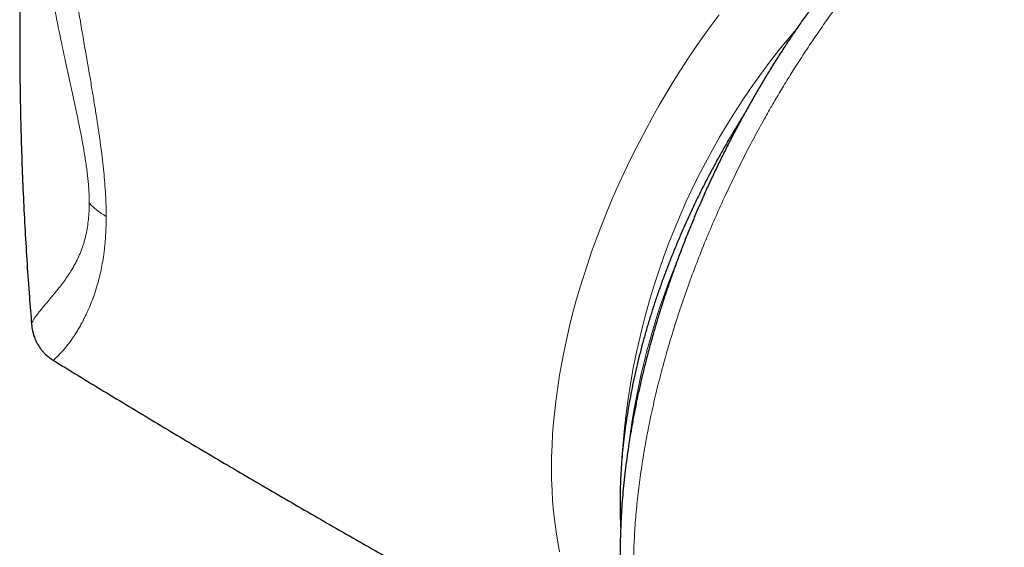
# Model space of a CAD drawing. Header units: millimetres. Extents: x 8 to 791, y 12 to 1717.
# Tile 23 of 256: x 617 to 647, y 495 to 512. Entities that reach past the tile are written whole.
import ezdxf

# ---------------------------------------------------------------- set-up
doc = ezdxf.new("R2010")
doc.units = ezdxf.units.MM

msp = doc.modelspace()

# ---------------------------------------------------------------- linework, layer by layer
at = {"color": 8, "linetype": 'Continuous', "lineweight": 0, "flags": 128}
msp.add_lwpolyline([(633.672, 495.119), (633.614, 495.422), (633.563, 495.731), (633.521, 496.046), (633.486, 496.367), (633.459, 496.693), (633.439, 497.024), (633.428, 497.36), (633.424, 497.7), (633.428, 498.046), (633.439, 498.395), (633.459, 498.749), (633.486, 499.106), (633.521, 499.467), (633.563, 499.831), (633.614, 500.198), (633.672, 500.568), (633.737, 500.94), (633.81, 501.315), (633.891, 501.692), (633.979, 502.07), (634.075, 502.45), (634.177, 502.831), (634.287, 503.213), (634.405, 503.596), (634.529, 503.979), (634.66, 504.363), (634.799, 504.746), (634.944, 505.129), (635.096, 505.512), (635.254, 505.893), (635.419, 506.274), (635.591, 506.653), (635.768, 507.03), (635.952, 507.406), (636.142, 507.779), (636.338, 508.15), (636.54, 508.519), (636.747, 508.884), (636.96, 509.246), (637.178, 509.605), (637.401, 509.96), (637.63, 510.311), (637.863, 510.658), (638.101, 511.001), (638.344, 511.339), (638.591, 511.672)], dxfattribs=at)
at = {"color": 8, "linetype": 'Continuous', "lineweight": 0}
for centre, radius, start, end in [((658.061, 496.57), 22.513, 139.3637, 176.2996), ((658.214, 495.557), 22.592, 157.8056, 172.663)]:
    msp.add_arc(centre, radius, start, end, dxfattribs=at)
for points, knots in [([(618.253, 522.134), (618.229, 521.981), (618.18, 521.67), (618.123, 521.189), (618.079, 520.686), (618.051, 520.192), (618.038, 519.788), (618.034, 519.478), (618.033, 519.236), (618.034, 518.987), (618.039, 518.73), (618.046, 518.465), (618.056, 518.225), (618.066, 518.007), (618.077, 517.808), (618.09, 517.591), (618.106, 517.353), (618.125, 517.096), (618.148, 516.818), (618.176, 516.519), (618.207, 516.202), (618.242, 515.88), (618.279, 515.549), (618.318, 515.226), (618.358, 514.913), (618.393, 514.657), (618.421, 514.453), (618.438, 514.331), (618.449, 514.252), (618.455, 514.214), (618.46, 514.177), (618.466, 514.14), (618.471, 514.105), (618.498, 513.919), (618.547, 513.589), (618.619, 513.124), (618.681, 512.738), (618.732, 512.428), (618.772, 512.188), (618.815, 511.935), (618.876, 511.574), (618.955, 511.112), (619.025, 510.708), (619.07, 510.453), (619.09, 510.339), (619.109, 510.226), (619.129, 510.114), (619.148, 510.004), (619.166, 509.895), (619.205, 509.671), (619.261, 509.338), (619.333, 508.902), (619.387, 508.566), (619.424, 508.323), (619.447, 508.167), (619.47, 508.014), (619.491, 507.865), (619.511, 507.718), (619.541, 507.494), (619.578, 507.196), (619.617, 506.833), (619.65, 506.476), (619.673, 506.126), (619.689, 505.781), (619.691, 505.564), (619.692, 505.455)], [0, 0, 0, 0, 0.028756, 0.05865, 0.089696, 0.12182, 0.149414, 0.16362, 0.178257, 0.193328, 0.208831, 0.224768, 0.24114, 0.252098, 0.2639, 0.276885, 0.291055, 0.306408, 0.322947, 0.34067, 0.359579, 0.379324, 0.397921, 0.418102, 0.436513, 0.453152, 0.463163, 0.472402, 0.474694, 0.476933, 0.479119, 0.481253, 0.483333, 0.48536, 0.513979, 0.541141, 0.566846, 0.581313, 0.595274, 0.608731, 0.625554, 0.658169, 0.689152, 0.695884, 0.702535, 0.709104, 0.715593, 0.722001, 0.728328, 0.734574, 0.761045, 0.786501, 0.810965, 0.82031, 0.829508, 0.83856, 0.847469, 0.856235, 0.864862, 0.887831, 0.910129, 0.931808, 0.954823, 0.977527, 1, 1, 1, 1]), ([(619.169, 505.871), (619.169, 505.925), (619.168, 506.033), (619.161, 506.201), (619.15, 506.376), (619.134, 506.557), (619.115, 506.741), (619.092, 506.93), (619.064, 507.123), (619.033, 507.324), (618.999, 507.529), (618.964, 507.728), (618.927, 507.921), (618.89, 508.111), (618.84, 508.36), (618.775, 508.674), (618.714, 508.958), (618.671, 509.156), (618.648, 509.261), (618.625, 509.368), (618.601, 509.476), (618.577, 509.586), (618.539, 509.758), (618.488, 509.995), (618.422, 510.3), (618.354, 510.617), (618.285, 510.946), (618.215, 511.286), (618.147, 511.626), (618.075, 511.997), (618, 512.401), (617.921, 512.849), (617.845, 513.307), (617.753, 513.904), (617.653, 514.633), (617.554, 515.495), (617.492, 516.204), (617.453, 516.76), (617.43, 517.157), (617.413, 517.551), (617.4, 517.957), (617.391, 518.484), (617.394, 519.119), (617.417, 519.834), (617.451, 520.432), (617.485, 520.786), (617.498, 520.918)], [0, 0, 0, 0, 0.012495, 0.025077, 0.037777, 0.050628, 0.06366, 0.076491, 0.089653, 0.103168, 0.117056, 0.130721, 0.142818, 0.15532, 0.168235, 0.191989, 0.217079, 0.223875, 0.230766, 0.237751, 0.244831, 0.252007, 0.259279, 0.278441, 0.298365, 0.319057, 0.340519, 0.362757, 0.385771, 0.406955, 0.435536, 0.464785, 0.494707, 0.525302, 0.581628, 0.637552, 0.694415, 0.721037, 0.747181, 0.77285, 0.798954, 0.827785, 0.87784, 0.926097, 0.972603, 1, 1, 1, 1]), ([(639.037, 486.718), (638.931, 486.791), (638.756, 486.912), (638.525, 487.104), (638.336, 487.274), (638.157, 487.454), (637.985, 487.641), (637.82, 487.838), (637.617, 488.102), (637.384, 488.446), (637.137, 488.875), (636.916, 489.323), (636.739, 489.746), (636.594, 490.144), (636.476, 490.511), (636.37, 490.891), (636.28, 491.266), (636.204, 491.634), (636.141, 491.993), (636.087, 492.36), (636.031, 492.825), (635.982, 493.394), (635.953, 494.045), (635.948, 494.683), (635.964, 495.304), (635.999, 495.939), (636.055, 496.59), (636.132, 497.252), (636.23, 497.928), (636.347, 498.614), (636.485, 499.303), (636.64, 499.993), (636.813, 500.683), (637.006, 501.379), (637.218, 502.08), (637.448, 502.784), (637.698, 503.49), (637.966, 504.197), (638.244, 504.884), (638.529, 505.548), (638.811, 506.169), (639.096, 506.764), (639.381, 507.336), (639.678, 507.902), (639.967, 508.429), (640.244, 508.916), (640.51, 509.365), (640.781, 509.809), (641.069, 510.263), (641.372, 510.725), (641.693, 511.195), (642.02, 511.656), (642.338, 512.088), (642.645, 512.491), (642.942, 512.867), (643.243, 513.235), (643.619, 513.68), (644.073, 514.192), (644.542, 514.69), (644.949, 515.099), (645.29, 515.43), (645.634, 515.75), (645.981, 516.058), (646.33, 516.355), (646.681, 516.64), (647.033, 516.913), (647.268, 517.084), (647.386, 517.169)], [0, 0, 0, 0, 0.01768, 0.029234, 0.040797, 0.051915, 0.063033, 0.074181, 0.085329, 0.105783, 0.126282, 0.14554, 0.164836, 0.178819, 0.192802, 0.206844, 0.220885, 0.233032, 0.24518, 0.257365, 0.269551, 0.290342, 0.31118, 0.329183, 0.347218, 0.365372, 0.383526, 0.401811, 0.420096, 0.438505, 0.456948, 0.474932, 0.492946, 0.511079, 0.529212, 0.547475, 0.565739, 0.584126, 0.602546, 0.619441, 0.636363, 0.651685, 0.667008, 0.682407, 0.697807, 0.710433, 0.723059, 0.735727, 0.748396, 0.762407, 0.776417, 0.790486, 0.804554, 0.816722, 0.82889, 0.841097, 0.853303, 0.874127, 0.894999, 0.90805, 0.921102, 0.934199, 0.947297, 0.960449, 0.9736, 0.9868, 1, 1, 1, 1]), ([(617.391, 502.126), (617.391, 502.126), (617.39, 502.131), (617.391, 502.143), (617.396, 502.163), (617.405, 502.188), (617.419, 502.217), (617.437, 502.25), (617.464, 502.295), (617.505, 502.355), (617.563, 502.434), (617.633, 502.524), (617.715, 502.625), (617.813, 502.742), (617.925, 502.874), (618.043, 503.014), (618.129, 503.119), (618.177, 503.178), (618.192, 503.196), (618.206, 503.215), (618.221, 503.233), (618.236, 503.252), (618.286, 503.315), (618.37, 503.426), (618.49, 503.594), (618.591, 503.749), (618.675, 503.888), (618.726, 503.98), (618.759, 504.043), (618.775, 504.075), (618.791, 504.107), (618.807, 504.139), (618.822, 504.171), (618.849, 504.229), (618.885, 504.313), (618.93, 504.426), (618.972, 504.543), (619.009, 504.662), (619.043, 504.784), (619.08, 504.938), (619.116, 505.128), (619.146, 505.363), (619.165, 505.608), (619.168, 505.784), (619.169, 505.871)], [0, 0, 0, 0, 0.001575, 0.027716, 0.054257, 0.081201, 0.10855, 0.136308, 0.164477, 0.211131, 0.258208, 0.305716, 0.353665, 0.403447, 0.457925, 0.510097, 0.554108, 0.559741, 0.565343, 0.570915, 0.576457, 0.581969, 0.58745, 0.632309, 0.674503, 0.714063, 0.738749, 0.76232, 0.768311, 0.774227, 0.780068, 0.785834, 0.791527, 0.797146, 0.815571, 0.833421, 0.850714, 0.867467, 0.883704, 0.899447, 0.925528, 0.950875, 0.975643, 1, 1, 1, 1]), ([(619.692, 505.455), (619.641, 505.487), (619.539, 505.549), (619.402, 505.651), (619.276, 505.758), (619.205, 505.833), (619.169, 505.871)], [0, 0, 0, 0, 0.249654, 0.5, 0.750346, 1, 1, 1, 1]), ([(619.692, 505.455), (619.692, 505.395), (619.691, 505.275), (619.686, 505.099), (619.678, 504.926), (619.667, 504.758), (619.653, 504.593), (619.635, 504.431), (619.61, 504.234), (619.573, 504.004), (619.535, 503.813), (619.507, 503.687), (619.491, 503.622), (619.475, 503.557), (619.459, 503.493), (619.442, 503.43), (619.406, 503.302), (619.348, 503.115), (619.264, 502.878), (619.183, 502.677), (619.108, 502.507), (619.058, 502.402), (619.024, 502.332), (619.006, 502.296), (618.988, 502.261), (618.969, 502.225), (618.951, 502.191), (618.914, 502.122), (618.858, 502.022), (618.783, 501.897), (618.71, 501.784), (618.649, 501.693), (618.599, 501.623), (618.557, 501.565), (618.514, 501.509), (618.475, 501.459), (618.435, 501.41), (618.394, 501.361), (618.349, 501.309), (618.305, 501.26), (618.271, 501.224), (618.246, 501.198), (618.228, 501.18), (618.211, 501.162), (618.194, 501.146), (618.178, 501.131), (618.154, 501.109), (618.126, 501.083), (618.097, 501.058), (618.077, 501.04), (618.065, 501.03), (618.06, 501.025), (618.059, 501.024), (618.059, 501.023)], [0, 0, 0, 0, 0.015364, 0.030824, 0.046397, 0.0621, 0.077951, 0.093966, 0.110161, 0.13881, 0.168559, 0.176541, 0.184603, 0.192748, 0.200976, 0.209288, 0.217685, 0.251955, 0.28829, 0.326733, 0.353281, 0.380773, 0.38813, 0.395553, 0.403042, 0.410596, 0.418216, 0.425903, 0.456404, 0.488129, 0.521084, 0.550755, 0.569822, 0.589766, 0.610587, 0.631057, 0.648246, 0.671569, 0.696932, 0.724336, 0.749073, 0.76185, 0.774629, 0.787408, 0.800188, 0.812969, 0.825751, 0.860872, 0.894465, 0.926533, 0.957076, 0.980007, 1, 1, 1, 1])]:
    msp.add_open_spline(points, degree=3, knots=knots, dxfattribs=at)
at = {"color": 7, "linetype": 'Continuous', "lineweight": 30}
for points, knots in [([(617.497, 520.918), (617.479, 520.731), (617.428, 520.204), (617.357, 519.337), (617.28, 518.317), (617.214, 517.296), (617.158, 516.274), (617.111, 515.251), (617.075, 514.227), (617.048, 513.203), (617.031, 512.179), (617.024, 511.155), (617.027, 510.131), (617.039, 509.107), (617.062, 508.083), (617.094, 507.06), (617.136, 506.038), (617.188, 505.017), (617.25, 503.997), (617.317, 503.033), (617.368, 502.41), (617.391, 502.126)], [0, 0, 0, 0, 0.030058, 0.084441, 0.138834, 0.193234, 0.24764, 0.302049, 0.35646, 0.41087, 0.465278, 0.519682, 0.57408, 0.628471, 0.68285, 0.737218, 0.791571, 0.845909, 0.900229, 0.954529, 1, 1, 1, 1]), ([(646.529, 517.143), (646.524, 517.139), (646.436, 517.075), (646.268, 516.95), (646.029, 516.768), (645.793, 516.581), (645.548, 516.38), (645.288, 516.158), (645.017, 515.919), (644.742, 515.668), (644.469, 515.409), (644.199, 515.144), (643.93, 514.872), (643.663, 514.594), (643.399, 514.308), (643.138, 514.018), (642.882, 513.724), (642.629, 513.425), (642.378, 513.119), (642.129, 512.807), (641.884, 512.49), (641.641, 512.167), (641.402, 511.839), (641.166, 511.506), (640.932, 511.168), (640.702, 510.824), (640.475, 510.475), (640.252, 510.122), (640.033, 509.767), (639.82, 509.409), (639.611, 509.049), (639.407, 508.685), (639.207, 508.319), (639.011, 507.95), (638.82, 507.577), (638.633, 507.201), (638.45, 506.822), (638.271, 506.44), (638.097, 506.056), (637.929, 505.67), (637.766, 505.283), (637.607, 504.894), (637.454, 504.503), (637.306, 504.112), (637.163, 503.719), (637.026, 503.327), (636.895, 502.936), (636.771, 502.546), (636.652, 502.157), (636.539, 501.769), (636.432, 501.38), (636.33, 500.99), (636.234, 500.6), (636.143, 500.209), (636.058, 499.819), (635.98, 499.43), (635.908, 499.043), (635.842, 498.659), (635.783, 498.278), (635.73, 497.9), (635.683, 497.525), (635.643, 497.15), (635.61, 496.779), (635.583, 496.41), (635.563, 496.045), (635.549, 495.683), (635.542, 495.323), (635.542, 494.967), (635.549, 494.615), (635.562, 494.266), (635.582, 493.921), (635.61, 493.58), (635.644, 493.242), (635.685, 492.91), (635.733, 492.584), (635.789, 492.264), (635.851, 491.95), (635.92, 491.641), (635.997, 491.338), (636.081, 491.039), (636.172, 490.747), (636.27, 490.462), (636.374, 490.184), (636.486, 489.912), (636.606, 489.645), (636.73, 489.39), (636.861, 489.142), (636.999, 488.902), (637.143, 488.668), (637.294, 488.443), (637.451, 488.226), (637.613, 488.018), (637.781, 487.82), (637.953, 487.631), (638.131, 487.45), (638.315, 487.277), (638.505, 487.113), (638.699, 486.957), (638.875, 486.826), (638.989, 486.75), (639.034, 486.72)], [0, 0, 0, 0, 0.0006049, 0.0100754, 0.0190635, 0.0276735, 0.0368223, 0.0468886, 0.0574785, 0.0680816, 0.0787054, 0.0893592, 0.0998703, 0.1105085, 0.1211205, 0.1316703, 0.1421251, 0.1524537, 0.1629533, 0.1734224, 0.1838794, 0.1943311, 0.2047845, 0.2152446, 0.2257179, 0.2362115, 0.2467325, 0.2572797, 0.2677319, 0.2781435, 0.2885313, 0.2989035, 0.3092685, 0.3196345, 0.3300075, 0.3403954, 0.3508063, 0.36125, 0.3717346, 0.3821276, 0.3925523, 0.4029991, 0.4134585, 0.4239207, 0.434373, 0.444806, 0.4552105, 0.4655777, 0.4759071, 0.4862135, 0.4965672, 0.5069751, 0.5174268, 0.5279118, 0.5384193, 0.5489383, 0.5594568, 0.5699615, 0.5804397, 0.5907876, 0.6012786, 0.611766, 0.622254, 0.6327464, 0.6432468, 0.6537596, 0.6642888, 0.6748386, 0.6854127, 0.6959903, 0.7065449, 0.7172171, 0.7278534, 0.7384594, 0.7490408, 0.7596027, 0.77015, 0.780687, 0.7912182, 0.8017549, 0.8124169, 0.8228078, 0.8332789, 0.8437888, 0.854285, 0.8646972, 0.874774, 0.8850626, 0.8952704, 0.9054026, 0.9154847, 0.9255004, 0.9352859, 0.945073, 0.9548496, 0.9646069, 0.9743366, 0.9840311, 0.9936837, 1, 1, 1, 1]), ([(639.357, 508.592), (639.294, 508.493), (639.162, 508.281), (638.965, 507.953), (638.765, 507.61), (638.57, 507.264), (638.38, 506.915), (638.196, 506.564), (638.017, 506.211), (637.843, 505.856), (637.675, 505.499), (637.513, 505.14), (637.356, 504.78), (637.206, 504.419), (637.061, 504.058), (636.923, 503.695), (636.79, 503.332), (636.664, 502.969), (636.544, 502.605), (636.431, 502.242), (636.324, 501.879), (636.223, 501.517), (636.129, 501.156), (636.042, 500.796), (635.962, 500.437), (635.888, 500.079), (635.821, 499.723), (635.761, 499.369), (635.708, 499.018), (635.662, 498.668), (635.623, 498.321), (635.591, 497.977), (635.566, 497.636), (635.549, 497.298), (635.538, 496.963), (635.535, 496.632), (635.539, 496.305), (635.546, 496.049), (635.555, 495.904), (635.557, 495.865)], [0, 0, 0, 0, 0.0245197, 0.0520526, 0.0795852, 0.1071179, 0.1346508, 0.1621842, 0.1897186, 0.2172541, 0.2447911, 0.27233, 0.299871, 0.3274144, 0.3549606, 0.3825098, 0.4100625, 0.4376188, 0.4651791, 0.4927436, 0.5203126, 0.5478865, 0.5754654, 0.6030496, 0.6306393, 0.6582346, 0.6858358, 0.7134429, 0.741056, 0.7686751, 0.7963002, 0.8239311, 0.8515677, 0.8792096, 0.9068564, 0.9345075, 0.9621624, 0.98982, 1, 1, 1, 1]), ([(617.391, 502.126), (617.396, 502.079), (617.405, 501.994), (617.431, 501.876), (617.459, 501.78), (617.484, 501.712), (617.502, 501.67), (617.515, 501.64), (617.525, 501.62), (617.538, 501.593), (617.556, 501.561), (617.574, 501.529), (617.591, 501.501), (617.601, 501.484), (617.611, 501.468), (617.619, 501.455), (617.626, 501.444), (617.632, 501.435), (617.636, 501.428), (617.638, 501.424), (617.639, 501.422), (617.646, 501.411), (617.656, 501.396), (617.672, 501.375), (617.7, 501.338), (617.751, 501.277), (617.829, 501.196), (617.933, 501.106), (618.014, 501.053), (618.059, 501.023)], [0, 0, 0, 0, 0.1063912, 0.1918564, 0.2568173, 0.3029977, 0.3206411, 0.3363001, 0.3625922, 0.3871361, 0.4203145, 0.4584997, 0.4726874, 0.4842668, 0.4942872, 0.5043069, 0.5158875, 0.5300859, 0.5540487, 0.5843931, 0.6181858, 0.6404487, 0.6608854, 0.6808886, 0.7019291, 0.7516391, 0.8165624, 0.8991584, 1, 1, 1, 1]), ([(618.059, 501.024), (618.187, 500.945), (618.834, 500.547), (620.004, 499.837), (621.57, 498.894), (623.142, 497.961), (624.719, 497.036), (626.301, 496.12), (627.887, 495.212), (629.479, 494.313), (631.075, 493.422), (632.675, 492.541), (634.28, 491.668), (635.459, 491.033), (636.105, 490.692), (636.212, 490.635)], [0, 0, 0, 0, 0.021554, 0.108932, 0.196313, 0.283694, 0.371074, 0.458452, 0.545827, 0.633197, 0.720561, 0.807919, 0.895268, 0.982607, 1, 1, 1, 1]), ([(618.059, 501.023), (618.059, 501.023), (618.059, 501.023), (618.059, 501.023), (618.059, 501.023)], [0, 0, 0, 0, 0.733353, 1, 1, 1, 1])]:
    msp.add_open_spline(points, degree=3, knots=knots, dxfattribs=at)

doc.saveas('drawing.dxf')
